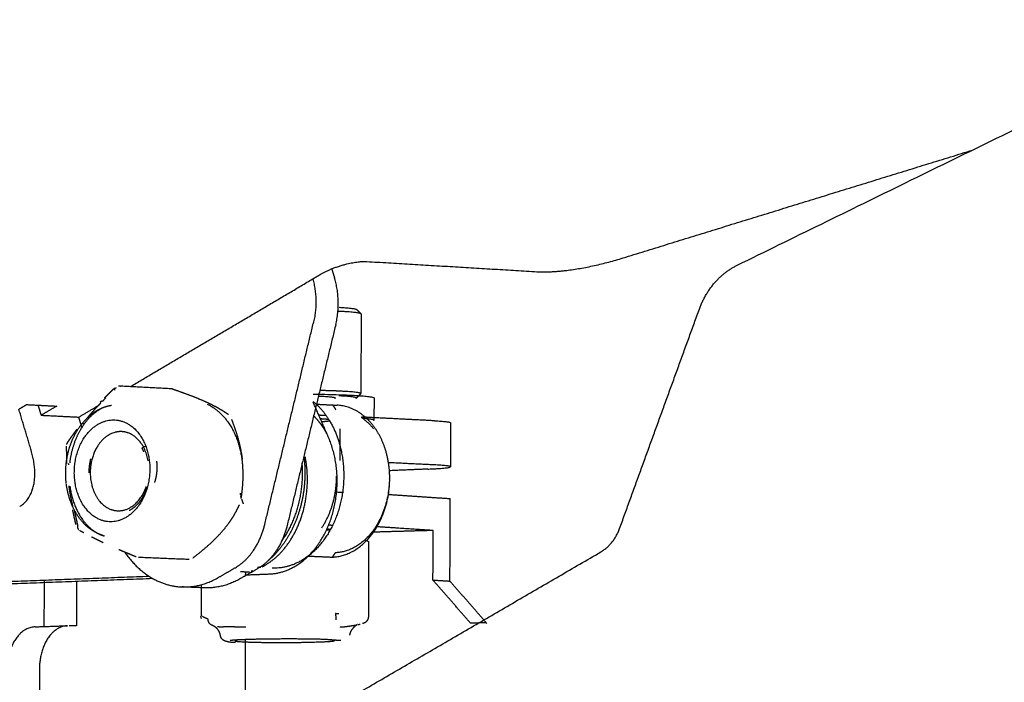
# Model space of a CAD drawing. Header units: millimetres. Extents: x 6394 to 7394, y -4769 to -3769.
# Tile 25 of 43: x 6721 to 6762, y -4313 to -4286. Entities that reach past the tile are written whole.
import ezdxf

# ---------------------------------------------------------------- set-up
doc = ezdxf.new("R2010")
doc.units = ezdxf.units.MM
doc.layers.add('ROXX_NEOmini_Barndoor', color=7, linetype='Continuous', true_color=0x000000)

msp = doc.modelspace()

# ---------------------------------------------------------------- linework, layer by layer
at = {"layer": 'ROXX_NEOmini_Barndoor', "color": 18, "true_color": 0x000000}
for points, weights, degree in [([(6750.616, -4295.87), (6779.85, -4281.574), (6810.681, -4266.498)], [826.363363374, 804.981737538, 783.600111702], 2), ([(6750.616, -4295.87), (6779.85, -4281.574), (6810.681, -4266.498)], [826.363363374, 804.981737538, 783.600111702], 2), ([(6745.895, -4295.571), (6753.11, -4293.346), (6760.338, -4291.118)], [823.409902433, 822.682041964, 821.954181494], 2), ([(6745.895, -4295.571), (6753.11, -4293.346), (6760.338, -4291.118)], [823.409902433, 822.682041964, 821.954181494], 2), ([(6735.309, -4295.719), (6738.841, -4295.929), (6742.339, -4296.138)], [813.911668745, 817.934511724, 821.957354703], 2), ([(6735.309, -4295.719), (6738.841, -4295.929), (6742.339, -4296.138)], [813.911668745, 817.934511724, 821.957354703], 2), ([(6742.339, -4296.138), (6743.778, -4296.223), (6745.895, -4295.571)], [821.957354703, 743.392120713, 823.409902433], 2), ([(6742.339, -4296.138), (6743.778, -4296.223), (6745.895, -4295.571)], [821.957354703, 743.392120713, 823.409902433], 2), ([(6733.859, -4296.021), (6733.919, -4296.218), (6733.979, -4296.416)], [815.394031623, 815.343418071, 815.29280452], 2), ([(6733.859, -4296.021), (6733.919, -4296.218), (6733.979, -4296.416)], [815.394031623, 815.343418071, 815.29280452], 2), ([(6749.05, -4297.682), (6749.513, -4296.409), (6750.616, -4295.87)], [827.596118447, 761.997002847, 826.363363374], 2), ([(6749.05, -4297.682), (6749.513, -4296.409), (6750.616, -4295.87)], [827.596118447, 761.997002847, 826.363363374], 2), ([(6734.889, -4297.7), (6734.949, -4297.76), (6735.009, -4297.821), (6735.07, -4297.881)], [716.159777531, 716.155397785, 716.151018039, 716.146638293], 3), ([(6734.889, -4297.7), (6734.949, -4297.76), (6735.009, -4297.821), (6735.07, -4297.881)], [716.159777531, 716.155397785, 716.151018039, 716.146638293], 3), ([(6745.753, -4306.746), (6747.399, -4302.222), (6749.05, -4297.682)], [830.484766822, 829.040442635, 827.596118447], 2), ([(6745.753, -4306.746), (6747.399, -4302.222), (6749.05, -4297.682)], [830.484766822, 829.040442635, 827.596118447], 2), ([(6735.074, -4297.89), (6735.068, -4299.532), (6735.061, -4301.174)], [799.420628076, 799.510686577, 799.600745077], 2), ([(6735.074, -4297.89), (6735.068, -4299.532), (6735.061, -4301.174)], [799.420628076, 799.510686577, 799.600745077], 2), ([(6735.057, -4301.181), (6734.996, -4301.242), (6734.936, -4301.303), (6734.875, -4301.364)], [714.118434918, 714.122993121, 714.127551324, 714.132109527], 3), ([(6735.057, -4301.181), (6734.996, -4301.242), (6734.936, -4301.303), (6734.875, -4301.364)], [714.118434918, 714.122993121, 714.127551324, 714.132109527], 3), ([(6735.607, -4301.354), (6735.605, -4301.81), (6735.603, -4302.266)], [723.95715909, 723.979809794, 724.002460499], 2), ([(6735.607, -4301.354), (6735.605, -4301.81), (6735.603, -4302.266)], [723.95715909, 723.979809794, 724.002460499], 2), ([(6738.102, -4302.295), (6736.605, -4302.219), (6735.102, -4302.143)], [837.088826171, 835.340770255, 833.592714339], 2), ([(6738.102, -4302.295), (6736.605, -4302.219), (6735.102, -4302.143)], [837.088826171, 835.340770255, 833.592714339], 2), ([(6735.603, -4302.266), (6735.603, -4302.274), (6735.588, -4302.282)], [836.4278676, 831.264926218, 827.927006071], 2), ([(6735.603, -4302.266), (6735.603, -4302.274), (6735.588, -4302.282)], [836.4278676, 831.264926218, 827.927006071], 2), ([(6738.102, -4302.295), (6738.77, -4302.328), (6738.77, -4302.377)], [837.088826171, 784.971229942, 838.985769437], 2), ([(6738.102, -4302.295), (6738.77, -4302.328), (6738.77, -4302.377)], [837.088826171, 784.971229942, 838.985769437], 2), ([(6736.255, -4304.689), (6736.26, -4303.482), (6735.656, -4302.612)], [824.365007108, 769.547266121, 824.86903981], 2), ([(6736.255, -4304.689), (6736.26, -4303.482), (6735.656, -4302.612)], [824.365007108, 769.547266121, 824.86903981], 2), ([(6738.77, -4302.377), (6738.766, -4303.286), (6738.762, -4304.195)], [717.020063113, 717.064790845, 717.109518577], 2), ([(6738.77, -4302.377), (6738.766, -4303.286), (6738.762, -4304.195)], [717.020063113, 717.064790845, 717.109518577], 2), ([(6737.825, -4304.29), (6737.038, -4304.323), (6736.253, -4304.357)], [841.430092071, 842.251860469, 843.073628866], 2), ([(6737.825, -4304.29), (6737.038, -4304.323), (6736.253, -4304.357)], [841.430092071, 842.251860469, 843.073628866], 2), ([(6737.825, -4304.29), (6738.762, -4304.25), (6738.762, -4304.195)], [841.430092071, 764.588902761, 839.09044135], 2), ([(6737.825, -4304.29), (6738.762, -4304.25), (6738.762, -4304.195)], [841.430092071, 764.588902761, 839.09044135], 2), ([(6736.237, -4304.687), (6736.237, -4304.694), (6736.237, -4304.701)], [823.035385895, 823.838697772, 824.647446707], 2), ([(6736.237, -4304.687), (6736.237, -4304.694), (6736.237, -4304.701)], [823.035385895, 823.838697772, 824.647446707], 2), ([(6736.232, -4304.885), (6736.091, -4307.665), (6734.004, -4307.745)], [804.565862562, 593.83858183, 827.09810103], 2), ([(6736.232, -4304.885), (6736.091, -4307.665), (6734.004, -4307.745)], [804.565862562, 593.83858183, 827.09810103], 2), ([(6736.184, -4305.332), (6737.474, -4305.42), (6738.758, -4305.508)], [834.592753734, 836.818578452, 839.044403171], 2), ([(6736.184, -4305.332), (6737.474, -4305.42), (6738.758, -4305.508)], [834.592753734, 836.818578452, 839.044403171], 2), ([(6738.743, -4308.915), (6738.751, -4307.212), (6738.758, -4305.508)], [839.240663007, 839.142533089, 839.044403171], 2), ([(6738.743, -4308.915), (6738.751, -4307.212), (6738.758, -4305.508)], [839.240663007, 839.142533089, 839.044403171], 2), ([(6744.973, -4307.712), (6745.517, -4307.395), (6745.753, -4306.746)], [831.108000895, 776.552713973, 830.484766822], 2), ([(6744.973, -4307.712), (6745.517, -4307.395), (6745.753, -4306.746)], [831.108000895, 776.552713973, 830.484766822], 2), ([(6740.271, -4310.665), (6739.507, -4309.79), (6738.743, -4308.915)], [838.199490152, 838.72007658, 839.240663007], 2), ([(6740.271, -4310.665), (6739.507, -4309.79), (6738.743, -4308.915)], [838.199490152, 838.72007658, 839.240663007], 2)]:
    msp.add_rational_spline(points, weights, degree=degree, dxfattribs=at)
at = {"layer": 'ROXX_NEOmini_Barndoor', "color": 18, "lineweight": -3, "true_color": 0x000000}
for points, weights, degree in [([(6733.402, -4296.243), (6734.383, -4295.664), (6735.309, -4295.719)], [813.88532963, 574.781372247, 813.911668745], 2), ([(6725.54, -4300.883), (6729.289, -4298.671), (6733.075, -4296.437)], [822.166067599, 818.196099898, 814.226132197], 2), ([(6733.075, -4296.437), (6733.238, -4296.34), (6733.402, -4296.243)], [814.226132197, 814.055730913, 813.88532963], 2), ([(6733.075, -4296.437), (6733.324, -4297.335), (6733.098, -4298.272)], [814.226132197, 769.427359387, 814.298243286], 2), ([(6734.024, -4298.324), (6734.261, -4297.344), (6733.979, -4296.416)], [815.3463, 766.373243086, 815.29280452], 2), ([(6734.305, -4297.784), (6734.228, -4297.78), (6734.144, -4297.776)], [834.059063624, 821.142585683, 809.582796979], 2), ([(6734.168, -4297.608), (6734.863, -4297.648), (6734.892, -4297.704)], [834.191295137, 726.473565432, 715.243655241], 2), ([(6735.07, -4297.881), (6735.013, -4297.824), (6734.305, -4297.784)], [836.046235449, 788.976848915, 834.059063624], 2), ([(6731.091, -4306.575), (6732.093, -4302.43), (6733.098, -4298.272)], [816.770364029, 815.534303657, 814.298243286], 2), ([(6734.024, -4298.324), (6733.019, -4302.476), (6732.017, -4306.616)], [815.3463, 816.582360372, 817.818420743], 2), ([(6724.901, -4301.033), (6724.885, -4300.996), (6724.879, -4300.961), (6724.889, -4300.941)], [817.289937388, 817.327236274, 817.381592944, 817.439186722], 3), ([(6724.922, -4300.958), (6724.933, -4300.947), (6724.945, -4300.936), (6724.956, -4300.925)], [817.629165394, 817.620964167, 817.612790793, 817.604644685], 3), ([(6725.054, -4300.86), (6725.1, -4300.848), (6725.144, -4300.862)], [817.500453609, 798.076177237, 817.408271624], 2), ([(6727.271, -4300.978), (6726.218, -4300.924), (6725.161, -4300.869)], [819.764954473, 818.577926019, 817.390897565], 2), ([(6727.271, -4300.978), (6727.403, -4301.023), (6727.649, -4301.109), (6727.963, -4301.225), (6728.224, -4301.326), (6728.519, -4301.449), (6728.779, -4301.566), (6729.02, -4301.686), (6729.213, -4301.792), (6729.399, -4301.904), (6729.524, -4301.987), (6729.585, -4302.031)], [819.764954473, 819.711590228, 819.601665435, 819.428871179, 819.259840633, 819.025987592, 818.769717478, 818.474897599, 818.188032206, 817.858834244, 817.592673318, 817.448920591], 3), ([(6734.292, -4301.077), (6733.898, -4301.056), (6733.365, -4301.045)], [834.247473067, 772.288530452, 741.540231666], 2), ([(6735.06, -4301.17), (6735.032, -4301.115), (6734.292, -4301.077)], [832.671732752, 783.565883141, 834.247473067], 2), ([(6724.291, -4301.53), (6724.312, -4301.508), (6724.333, -4301.486), (6724.355, -4301.465)], [817.939783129, 817.921826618, 817.903867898, 817.885861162], 3), ([(6724.382, -4301.491), (6724.395, -4301.478), (6724.409, -4301.464), (6724.422, -4301.45)], [818.051647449, 818.040284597, 818.028961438, 818.017681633], 3), ([(6724.422, -4301.45), (6724.454, -4301.417), (6724.486, -4301.385), (6724.519, -4301.352)], [818.017681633, 817.990497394, 817.963635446, 817.93708046], 3), ([(6733.086, -4301.195), (6735.608, -4301.225), (6735.607, -4301.354)], [821.547716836, 670.295802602, 836.375531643], 2), ([(6733.086, -4301.494), (6733.935, -4302.184), (6734.233, -4303.459)], [753.210765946, 738.932213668, 821.34948667], 2), ([(6733.717, -4302.961), (6733.404, -4302.243), (6733.092, -4301.527)], [820.527644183, 820.809246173, 821.090848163], 2), ([(6734.003, -4301.37), (6734.103, -4301.319), (6733.323, -4301.288)], [734.476897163, 675.619434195, 782.363135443], 2), ([(6734.875, -4301.364), (6734.932, -4301.306), (6734.154, -4301.266)], [836.594979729, 774.461493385, 834.400638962], 2), ([(6734.865, -4301.37), (6734.871, -4301.367), (6734.875, -4301.364)], [829.266210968, 832.693059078, 836.594979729], 2), ([(6720.93, -4301.815), (6721.089, -4301.72), (6721.248, -4301.626)], [820.958335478, 820.788049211, 820.617762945], 2), ([(6721.439, -4303.515), (6721.184, -4302.665), (6720.93, -4301.815)], [820.520826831, 820.739581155, 820.958335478], 2), ([(6721.248, -4301.626), (6721.871, -4301.657), (6722.493, -4301.689)], [820.617762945, 821.316467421, 822.015171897], 2), ([(6721.856, -4302.066), (6721.794, -4301.858), (6721.732, -4301.65)], [822.696316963, 822.749927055, 822.803537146], 2), ([(6722.493, -4301.689), (6722.175, -4301.877), (6721.856, -4302.066)], [822.015171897, 822.35574443, 822.696316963], 2), ([(6723.406, -4302.143), (6723.826, -4301.895), (6724.245, -4301.648)], [824.443078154, 823.99486397, 823.546649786], 2), ([(6728.709, -4301.605), (6729.933, -4302.176), (6730.144, -4303.901)], [710.429265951, 661.021442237, 817.59645278], 2), ([(6733.275, -4301.611), (6733.676, -4301.632), (6734.077, -4301.652)], [704.695763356, 705.088699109, 705.481634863], 2), ([(6733.906, -4301.652), (6733.967, -4301.747), (6734.027, -4301.842)], [826.612942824, 826.688046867, 826.76315091], 2), ([(6735.656, -4302.612), (6735.023, -4301.701), (6734.077, -4301.652)], [824.86903981, 765.818637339, 826.437024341], 2), ([(6721.856, -4302.066), (6722.632, -4302.104), (6723.406, -4302.143)], [822.696316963, 823.569697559, 824.443078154], 2), ([(6723.242, -4304.775), (6722.991, -4302.718), (6724.527, -4302.3)], [818.052733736, 578.556658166, 816.599997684], 2), ([(6723.533, -4302.566), (6723.47, -4302.354), (6723.406, -4302.143)], [824.333773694, 824.388425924, 824.443078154], 2), ([(6724.527, -4302.3), (6726.069, -4301.881), (6726.321, -4303.946)], [816.599997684, 576.290133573, 814.847383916], 2), ([(6729.717, -4302.241), (6729.766, -4302.365), (6729.855, -4302.604), (6729.956, -4302.918), (6730.043, -4303.241), (6730.114, -4303.577), (6730.145, -4303.782), (6730.157, -4303.882)], [817.324771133, 817.35416597, 817.404012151, 817.452203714, 817.483464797, 817.492995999, 817.484416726, 817.477105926], 3), ([(6733.46, -4302.502), (6733.302, -4302.273), (6733.111, -4302.093)], [822.353703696, 806.802126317, 799.576627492], 2), ([(6733.626, -4302.076), (6733.488, -4302.072), (6733.34, -4302.069)], [758.225824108, 746.512401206, 737.637748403], 2), ([(6733.74, -4302.246), (6733.633, -4302.231), (6733.41, -4302.219)], [738.715774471, 765.592881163, 821.907539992], 2), ([(6733.461, -4302.327), (6733.699, -4302.31), (6733.784, -4302.292)], [777.010259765, 730.506570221, 718.420524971], 2), ([(6735.068, -4302.141), (6735.354, -4302.332), (6735.585, -4302.626)], [720.513337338, 704.842486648, 704.363157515], 2), ([(6735.099, -4302.18), (6735.604, -4302.219), (6735.603, -4302.266)], [752.373551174, 765.300139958, 836.4278676], 2), ([(6723.545, -4302.408), (6723.595, -4302.406), (6723.645, -4302.403)], [839.717819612, 839.664560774, 839.611301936], 2), ([(6725.419, -4302.787), (6725.16, -4302.702), (6724.895, -4302.774)], [816.378299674, 797.282061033, 816.916030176], 2), ([(6725.783, -4302.679), (6725.772, -4302.675), (6725.761, -4302.671), (6725.75, -4302.666)], [816.76993482, 816.780631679, 816.791390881, 816.8022055], 3), ([(6733.667, -4302.849), (6733.573, -4302.665), (6733.46, -4302.502)], [804.833521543, 811.446495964, 822.353703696], 2), ([(6734.197, -4302.629), (6734.195, -4303.279), (6734.192, -4303.929)], [832.57760565, 832.614762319, 832.651918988], 2), ([(6724.895, -4302.774), (6723.7, -4303.098), (6723.895, -4304.698)], [816.916030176, 578.528290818, 818.045935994], 2), ([(6726.275, -4303.954), (6726.114, -4303.014), (6725.419, -4302.787)], [801.725654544, 695.277037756, 816.378299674], 2), ([(6720.964, -4305.838), (6721.959, -4305.253), (6721.439, -4303.515)], [818.582474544, 677.878641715, 820.520826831], 2), ([(6722.91, -4303.28), (6722.917, -4303.245), (6722.931, -4303.212), (6722.95, -4303.182)], [819.571148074, 819.567017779, 819.562631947, 819.558225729], 3), ([(6726.022, -4303.428), (6726.063, -4303.386), (6726.105, -4303.344)], [815.794057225, 815.749542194, 815.705027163], 2), ([(6726.097, -4303.572), (6726.074, -4303.522), (6726.049, -4303.474), (6726.022, -4303.428)], [815.736566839, 815.753518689, 815.772718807, 815.794057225], 3), ([(6726.12, -4303.369), (6726.155, -4303.348), (6726.189, -4303.327)], [815.77241029, 815.76472106, 815.75703183], 2), ([(6726.321, -4303.946), (6726.574, -4306.012), (6725.03, -4306.424)], [814.847383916, 576.078088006, 816.300119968], 2), ([(6730.117, -4305.502), (6730.136, -4305.381), (6730.166, -4305.147), (6730.191, -4304.838), (6730.2, -4304.519), (6730.189, -4304.187), (6730.169, -4303.983), (6730.157, -4303.882)], [817.087385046, 817.134523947, 817.218775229, 817.312565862, 817.390561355, 817.448520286, 817.46980238, 817.477105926], 3), ([(6722.994, -4304.108), (6722.994, -4304.092), (6722.993, -4304.077), (6722.992, -4304.062)], [819.639518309, 819.641946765, 819.644404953, 819.646892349], 3), ([(6731.801, -4307.249), (6732.784, -4305.887), (6732.639, -4304.044)], [715.771268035, 667.619240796, 764.56470599], 2), ([(6738.095, -4304.117), (6737.151, -4304.072), (6736.204, -4304.026)], [837.193498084, 836.090456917, 834.98741575], 2), ([(6738.762, -4304.195), (6738.763, -4304.149), (6738.095, -4304.117)], [839.09044135, 785.069293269, 837.193498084], 2), ([(6725.03, -4306.424), (6723.493, -4306.833), (6723.242, -4304.775)], [816.300119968, 578.3446126, 818.052733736], 2), ([(6723.895, -4304.698), (6724.019, -4305.718), (6724.762, -4305.964)], [818.045935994, 689.870285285, 817.220522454], 2), ([(6733.444, -4306.72), (6734.055, -4305.797), (6734.06, -4304.586)], [702.612202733, 709.200603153, 821.849670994], 2), ([(6733.881, -4307.924), (6736.242, -4307.834), (6736.255, -4304.689)], [826.968827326, 583.039910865, 824.365007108], 2), ([(6723.169, -4305.84), (6723.147, -4305.752), (6723.104, -4305.57), (6723.047, -4305.285), (6723.016, -4305.081), (6723.003, -4304.975)], [819.16312999, 819.171727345, 819.188690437, 819.210365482, 819.226177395, 819.233281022], 3), ([(6725.286, -4305.979), (6725.923, -4305.809), (6726.194, -4305.007)], [816.682791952, 668.794289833, 702.672998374], 2), ([(6730.07, -4305.279), (6730.078, -4305.321), (6730.088, -4305.363)], [811.63254941, 818.450649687, 825.70311385], 2), ([(6730.148, -4305.408), (6730.048, -4305.424), (6730.099, -4305.44)], [714.191845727, 712.25563277, 739.539447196], 2), ([(6730.105, -4305.433), (6730.109, -4305.446), (6730.112, -4305.459)], [813.848817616, 811.706701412, 809.606421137], 2), ([(6730.135, -4305.537), (6730.164, -4305.631), (6730.201, -4305.721)], [797.378967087, 783.173177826, 771.132382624], 2), ([(6734.092, -4305.241), (6734.221, -4305.243), (6734.345, -4305.245)], [714.49162097, 716.889273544, 720.66454176], 2), ([(6723.375, -4306.642), (6723.321, -4306.419), (6723.271, -4306.195), (6723.226, -4305.971)], [819.535517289, 819.521227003, 819.511569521, 819.508104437], 3), ([(6724.762, -4305.964), (6725.021, -4306.05), (6725.286, -4305.979)], [817.220522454, 797.593946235, 816.682791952], 2), ([(6728.124, -4307.956), (6728.245, -4307.864), (6728.467, -4307.689), (6728.744, -4307.453), (6728.979, -4307.236), (6729.229, -4306.983), (6729.439, -4306.741), (6729.634, -4306.485), (6729.773, -4306.275), (6729.913, -4306.036), (6730.001, -4305.859), (6730.043, -4305.767)], [819.255559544, 819.210387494, 819.115304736, 818.963848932, 818.805891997, 818.593126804, 818.362311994, 818.087751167, 817.841905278, 817.542086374, 817.305067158, 817.176907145], 3), ([(6723.349, -4306.642), (6723.348, -4306.693), (6723.362, -4306.747), (6723.391, -4306.786)], [819.183697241, 819.210637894, 819.249940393, 819.291604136], 3), ([(6729.876, -4308.361), (6730.786, -4307.836), (6731.091, -4306.575)], [818.104040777, 739.999630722, 816.770364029], 2), ([(6732.017, -4306.616), (6731.712, -4307.875), (6730.802, -4308.4)], [817.818420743, 740.948739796, 819.152097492], 2), ([(6733.803, -4306.791), (6733.777, -4306.804), (6733.649, -4306.817)], [718.880574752, 709.677130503, 720.741352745], 2), ([(6733.663, -4306.755), (6733.801, -4306.768), (6733.809, -4306.783)], [791.137183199, 744.711510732, 726.483904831], 2), ([(6733.903, -4306.613), (6733.822, -4306.612), (6733.74, -4306.611)], [711.876609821, 711.001055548, 710.639669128], 2), ([(6738.051, -4306.825), (6736.909, -4306.75), (6735.761, -4306.675)], [837.904927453, 835.929379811, 833.953832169], 2), ([(6735.354, -4307.279), (6735.311, -4307.254), (6735.269, -4307.23), (6735.229, -4307.209)], [837.494903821, 837.553905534, 837.611921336, 837.668469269], 3), ([(6738.051, -4306.825), (6736.806, -4306.86), (6735.565, -4306.895)], [837.904927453, 838.833314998, 839.761702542], 2), ([(6738.042, -4308.872), (6738.046, -4307.849), (6738.051, -4306.825)], [838.022683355, 837.963805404, 837.904927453], 2), ([(6725.143, -4307.654), (6725.114, -4307.642), (6725.085, -4307.629), (6725.056, -4307.617)], [817.508693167, 817.532291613, 817.555846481, 817.579429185], 3), ([(6735.385, -4310.362), (6735.391, -4308.815), (6735.398, -4307.268)], [837.374225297, 837.285308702, 837.196392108], 2), ([(6725.311, -4307.725), (6726.254, -4309.099), (6727.668, -4309.156)], [767.61667641, 734.519849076, 820.409901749], 2), ([(6727.963, -4308.024), (6726.918, -4307.981), (6725.871, -4307.937)], [760.615060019, 759.521759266, 758.428458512], 2), ([(6731.445, -4315.576), (6738.167, -4311.668), (6744.973, -4307.712)], [841.579006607, 836.343503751, 831.108000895], 2), ([(6732.897, -4307.882), (6733.39, -4307.903), (6733.881, -4307.924)], [825.839656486, 826.404241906, 826.968827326], 2), ([(6734.004, -4307.745), (6733.943, -4307.835), (6733.881, -4307.924)], [827.09810103, 827.033464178, 826.968827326], 2), ([(6729.168, -4308.77), (6729.522, -4308.565), (6729.876, -4308.361)], [818.849809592, 818.476925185, 818.104040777], 2), ([(6730.802, -4308.4), (6730.448, -4308.604), (6730.094, -4308.808)], [819.152097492, 819.524981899, 819.897866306], 2), ([(6730.922, -4308.356), (6730.853, -4308.358), (6730.785, -4308.355)], [814.173685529, 818.727488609, 823.815313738], 2), ([(6718.002, -4309.117), (6722.21, -4308.959), (6726.463, -4308.8)], [837.218525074, 832.763440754, 828.308356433], 2), ([(6718.115, -4309.017), (6722.195, -4308.864), (6726.317, -4308.71)], [834.394129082, 830.089559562, 825.784990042], 2), ([(6727.668, -4309.156), (6728.445, -4309.187), (6729.168, -4308.77)], [820.409901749, 799.725930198, 818.849809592], 2), ([(6730.094, -4308.808), (6729.371, -4309.225), (6728.595, -4309.194)], [819.897866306, 800.74855557, 821.457958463], 2), ([(6730.091, -4308.519), (6730.279, -4308.527), (6730.467, -4308.535)], [820.669381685, 820.882852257, 821.096322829], 2), ([(6730.272, -4308.658), (6730.778, -4308.639), (6731.284, -4308.62)], [824.359329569, 823.837398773, 823.315467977], 2), ([(6730.299, -4308.546), (6730.298, -4308.614), (6730.298, -4308.682)], [843.805224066, 843.809154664, 843.813085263], 2), ([(6730.572, -4308.476), (6730.553, -4308.508), (6730.524, -4308.523)], [751.358883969, 768.108961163, 813.969870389], 2), ([(6721.972, -4308.873), (6721.969, -4309.844), (6721.966, -4310.815)], [841.736843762, 841.792959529, 841.849075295], 2), ([(6723.314, -4308.902), (6723.311, -4309.835), (6723.308, -4310.768)], [840.314440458, 840.368264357, 840.422088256], 2), ([(6728.595, -4309.194), (6728.132, -4309.175), (6727.668, -4309.156)], [722.30603521, 721.845258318, 721.384481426], 2), ([(6728.472, -4310.351), (6728.474, -4309.706), (6728.477, -4309.062)], [837.026001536, 836.988970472, 836.951939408], 2), ([(6738.042, -4308.872), (6738.393, -4308.894), (6738.743, -4308.915)], [838.022683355, 838.631673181, 839.240663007], 2), ([(6739.596, -4310.653), (6738.819, -4309.762), (6738.042, -4308.872)], [836.964704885, 837.49369412, 838.022683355], 2), ([(6728.475, -4310.455), (6728.463, -4310.426), (6728.456, -4310.395), (6728.454, -4310.364)], [836.927929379, 836.926044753, 836.923599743, 836.920702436], 3), ([(6728.753, -4310.488), (6728.675, -4310.459), (6728.598, -4310.422), (6728.521, -4310.379)], [837.804879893, 837.589889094, 837.375063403, 837.160649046], 3), ([(6734.021, -4310.248), (6734.094, -4310.248), (6734.151, -4310.25)], [833.982594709, 805.555314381, 834.035282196], 2), ([(6735.22, -4310.624), (6735.267, -4310.608), (6735.361, -4310.536), (6735.388, -4310.416), (6735.385, -4310.362)], [837.524851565, 837.497048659, 837.431815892, 837.386788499, 837.374225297], 3), ([(6721.602, -4310.803), (6720.444, -4310.844), (6720.439, -4312.572)], [841.431582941, 608.382484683, 840.206986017], 2), ([(6721.602, -4310.803), (6722.273, -4310.78), (6722.945, -4310.756)], [825.143027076, 824.443345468, 823.743663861], 2), ([(6722.945, -4310.756), (6721.787, -4310.797), (6721.781, -4312.528)], [840.004595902, 607.349100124, 838.779998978], 2), ([(6723.308, -4310.768), (6723.156, -4310.762), (6723.004, -4310.756)], [840.422088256, 840.247412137, 840.072736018], 2), ([(6728.914, -4310.741), (6728.868, -4310.725), (6728.778, -4310.656), (6728.751, -4310.54), (6728.753, -4310.488)], [837.707257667, 837.731496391, 837.781322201, 837.802518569, 837.804879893], 3), ([(6729.542, -4310.798), (6729.503, -4310.802), (6729.429, -4310.808), (6729.326, -4310.813), (6729.23, -4310.813), (6729.171, -4310.807), (6729.143, -4310.803)], [839.435376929, 839.355075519, 839.1954539, 838.956682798, 838.716526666, 838.554382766, 838.472530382], 3), ([(6730.307, -4310.822), (6729.864, -4310.813), (6729.542, -4310.798)], [831.555162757, 823.178546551, 839.435376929], 2), ([(6734.722, -4310.759), (6734.672, -4310.769), (6734.569, -4310.787), (6734.399, -4310.811), (6734.274, -4310.82), (6734.207, -4310.824)], [838.254398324, 838.341102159, 838.517415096, 838.786577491, 838.973552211, 839.06812399], 3), ([(6734.899, -4310.737), (6734.841, -4310.749), (6734.722, -4310.759)], [834.241732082, 831.855687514, 838.254398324], 2), ([(6734.945, -4310.709), (6734.976, -4310.703), (6735.008, -4310.696), (6735.038, -4310.687)], [836.735342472, 836.825930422, 836.915244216, 837.003696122], 3), ([(6735.13, -4310.658), (6735.16, -4310.648), (6735.19, -4310.636), (6735.22, -4310.624)], [837.266546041, 837.353354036, 837.43938001, 837.524851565], 3), ([(6740.247, -4310.637), (6739.921, -4310.645), (6739.596, -4310.653)], [836.48132901, 836.723016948, 836.964704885], 2), ([(6730.062, -4311.342), (6729.88, -4311.35), (6729.738, -4311.36), (6729.664, -4311.369)], [835.778633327, 836.045725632, 836.356828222, 836.674578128], 3), ([(6730.639, -4311.45), (6729.843, -4311.429), (6729.88, -4311.393)], [839.103223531, 749.814380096, 837.33679103], 2), ([(6729.88, -4311.393), (6729.902, -4311.37), (6729.924, -4311.348), (6729.946, -4311.326)], [718.356199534, 718.35439625, 718.352592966, 718.350789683], 3), ([(6730.288, -4311.329), (6730.281, -4313.418), (6730.273, -4315.506)], [843.966410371, 844.08745524, 844.208500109], 2), ([(6733.514, -4311.432), (6732.226, -4311.491), (6730.639, -4311.45)], [838.543790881, 594.243700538, 839.103223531], 2), ([(6733.95, -4311.396), (6733.866, -4311.415), (6733.514, -4311.432)], [816.792776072, 798.42812509, 838.543790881], 2), ([(6733.972, -4311.382), (6733.976, -4311.386), (6733.968, -4311.39)], [837.011488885, 829.203866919, 823.742102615], 2), ([(6721.781, -4312.528), (6721.763, -4318.354), (6721.745, -4324.175)], [838.779998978, 839.115648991, 839.451299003], 2)]:
    msp.add_rational_spline(points, weights, degree=degree, dxfattribs=at)
for points, weights, degree, knots in [([(6724.464, -4301.353), (6724.487, -4301.33), (6724.509, -4301.308), (6724.532, -4301.285), (6724.558, -4301.26), (6724.583, -4301.234), (6724.609, -4301.209), (6724.638, -4301.181), (6724.667, -4301.153), (6724.695, -4301.125), (6724.727, -4301.094), (6724.759, -4301.063), (6724.791, -4301.032), (6724.814, -4301.01), (6724.837, -4300.988), (6724.86, -4300.967)], [817.795554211, 817.777370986, 817.759328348, 817.741423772, 817.721338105, 817.701423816, 817.68167671, 817.659779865, 817.638085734, 817.616587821, 817.592967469, 817.569580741, 817.546418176, 817.529956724, 817.513606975, 817.49736532], 3, [0.1906667, 0.1906667, 0.1906667, 0.1906667, 0.3019697, 0.3019697, 0.3019697, 0.4268356, 0.4268356, 0.4268356, 0.5652998, 0.5652998, 0.5652998, 0.7174398, 0.7174398, 0.7174398, 0.8255685, 0.8255685, 0.8255685, 0.8255685]), ([(6722.89, -4304.89), (6722.85, -4304.566), (6722.856, -4304.234), (6722.907, -4303.908), (6722.962, -4303.548), (6723.072, -4303.204), (6723.23, -4302.895), (6723.389, -4302.584), (6723.595, -4302.314), (6723.837, -4302.104), (6724.063, -4301.907), (6724.317, -4301.766), (6724.586, -4301.69), (6724.64, -4301.675), (6724.696, -4301.662), (6724.751, -4301.652)], [818.558479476, 818.57773457, 818.553474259, 818.486586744, 818.412710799, 818.28824144, 818.121687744, 817.95386214, 817.746314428, 817.514173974, 817.297341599, 817.062660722, 816.823306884, 816.774615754, 816.725906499, 816.677254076], 3, [0.018232, 0.018232, 0.018232, 0.018232, 1.083486, 1.083486, 1.083486, 2.261181, 2.261181, 2.261181, 3.448942, 3.448942, 3.448942, 4.55785, 4.55785, 4.55785, 4.782865, 4.782865, 4.782865, 4.782865]), ([(6724.27, -4301.831), (6723.944, -4302.02), (6723.64, -4302.34), (6723.405, -4302.788), (6723.21, -4303.158), (6723.082, -4303.586), (6723.03, -4304.029)], [817.352241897, 817.797149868, 818.189273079, 818.492153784, 818.74304197, 818.912940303, 818.993972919], 3, [5.48335, 5.48335, 5.48335, 5.48335, 7.253228, 7.253228, 7.253228, 8.74373, 8.74373, 8.74373, 8.74373]), ([(6723.758, -4302.176), (6723.8, -4302.124), (6723.897, -4302.009), (6724.056, -4301.831), (6724.203, -4301.676), (6724.291, -4301.585), (6724.319, -4301.556)], [818.665690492, 818.614307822, 818.502586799, 818.33997647, 818.206888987, 818.129427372, 818.105729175], 3, [-1.181599, -1.181599, -1.181599, -1.181599, -0.929331, -0.619554, -0.309777, -0.172028, -0.172028, -0.172028, -0.172028]), ([(6722.952, -4303.179), (6722.997, -4303.114), (6723.041, -4303.049), (6723.087, -4302.984), (6723.128, -4302.925), (6723.17, -4302.867), (6723.213, -4302.808), (6723.255, -4302.751), (6723.297, -4302.694), (6723.341, -4302.636)], [819.557724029, 819.484850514, 819.412717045, 819.341426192, 819.277627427, 819.214514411, 819.152167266, 819.091254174, 819.031072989, 818.971710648], 3, [0.0087438, 0.0087438, 0.0087438, 0.0087438, 0.325163, 0.325163, 0.325163, 0.608333, 0.608333, 0.608333, 0.8850009, 0.8850009, 0.8850009, 0.8850009]), ([(6731.284, -4308.62), (6732.887, -4308.56), (6733.699, -4306.675), (6734.513, -4304.786), (6733.717, -4302.961)], [823.315467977, 711.76773669, 820.740601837, 710.158595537, 820.527644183], 2, [-8.370522, -8.370522, -8.370522, -4.185261, -4.185261, 0, 0, 0]), ([(6722.919, -4304.053), (6722.918, -4304.024), (6722.917, -4303.995), (6722.916, -4303.966), (6722.914, -4303.932), (6722.913, -4303.899), (6722.912, -4303.865), (6722.911, -4303.827), (6722.91, -4303.79), (6722.909, -4303.752), (6722.908, -4303.71), (6722.907, -4303.668), (6722.906, -4303.626), (6722.905, -4303.58), (6722.905, -4303.534), (6722.904, -4303.488), (6722.904, -4303.437), (6722.904, -4303.387), (6722.904, -4303.337)], [819.44766481, 819.452143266, 819.456725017, 819.461406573, 819.466783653, 819.47229306, 819.477929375, 819.484294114, 819.490821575, 819.497503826, 819.504951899, 819.512593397, 819.520417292, 819.529049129, 819.537904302, 819.546968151, 819.556887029, 819.567057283, 819.577460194], 3, [0.0911201, 0.0911201, 0.0911201, 0.0911201, 0.1878375, 0.1878375, 0.1878375, 0.2989291, 0.2989291, 0.2989291, 0.4243845, 0.4243845, 0.4243845, 0.5642261, 0.5642261, 0.5642261, 0.7185188, 0.7185188, 0.7185188, 0.8873789, 0.8873789, 0.8873789, 0.8873789]), ([(6734.233, -4303.459), (6734.663, -4305.301), (6733.755, -4306.873), (6732.85, -4308.441), (6731.397, -4308.38)], [821.34948667, 726.96527216, 822.016225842, 728.752223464, 824.514018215], 2, [0, 0, 0, 3.866585, 3.866585, 7.733171, 7.733171, 7.733171]), ([(6723.835, -4304.438), (6723.835, -4304.329), (6723.848, -4304.138), (6723.884, -4303.95), (6723.903, -4303.871)], [818.276461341, 818.274664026, 818.258442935, 818.219170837, 818.198447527], 3, [-2.4842837, -2.4842837, -2.4842837, -2.4842837, -2.129386, -1.8645756, -1.8645756, -1.8645756, -1.8645756]), ([(6726.619, -4303.961), (6726.622, -4303.984), (6726.633, -4304.1), (6726.637, -4304.312), (6726.605, -4304.589), (6726.561, -4304.764), (6726.533, -4304.849)], [815.979839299, 815.978268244, 815.972723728, 815.980049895, 816.027347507, 816.082003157, 816.114490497], 3, [-0.9889703, -0.9889703, -0.9889703, -0.9889703, -0.9095727, -0.6063818, -0.3031909, 0, 0, 0, 0]), ([(6730.983, -4308.322), (6731.952, -4307.829), (6732.471, -4306.621), (6733.056, -4305.262), (6732.763, -4303.783)], [772.517602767, 746.283576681, 819.343192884, 736.938951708, 777.437078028], 2, [1.374479, 1.374479, 1.374479, 4.185261, 4.185261, 7.309343, 7.309343, 7.309343]), ([(6732.707, -4303.762), (6732.75, -4304.097), (6732.76, -4304.44), (6732.739, -4304.782), (6732.704, -4305.345), (6732.583, -4305.897), (6732.383, -4306.405), (6732.182, -4306.914), (6731.906, -4307.369), (6731.568, -4307.742), (6731.464, -4307.858), (6731.353, -4307.965), (6731.238, -4308.063)], [818.813985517, 818.791515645, 818.799881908, 818.839445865, 818.904468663, 819.052484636, 819.273960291, 819.4962474, 819.788171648, 820.129837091, 820.236216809, 820.346828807, 820.460902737], 3, [5.961269, 5.961269, 5.961269, 5.961269, 7.068108, 7.068108, 7.068108, 8.888738, 8.888738, 8.888738, 10.716815, 10.716815, 10.716815, 11.285825, 11.285825, 11.285825, 11.285825]), ([(6724.425, -4307.041), (6724.17, -4306.964), (6723.931, -4306.825), (6723.722, -4306.634), (6723.489, -4306.423), (6723.297, -4306.151), (6723.153, -4305.839), (6723.022, -4305.553), (6722.934, -4305.237), (6722.892, -4304.907)], [817.28927798, 817.506928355, 817.709155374, 817.886878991, 818.084072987, 818.246972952, 818.363494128, 818.470128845, 818.536284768, 818.557452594], 3, [0.554607, 0.554607, 0.554607, 0.554607, 1.627298, 1.627298, 1.627298, 2.817514, 2.817514, 2.817514, 3.904727, 3.904727, 3.904727, 3.904727]), ([(6723.038, -4304.997), (6723.135, -4305.706), (6723.429, -4306.309), (6723.828, -4306.682), (6724.028, -4306.87), (6724.243, -4306.992), (6724.463, -4307.053)], [819.02757914, 818.945565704, 818.629351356, 818.120982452, 817.865648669, 817.570468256, 817.257583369], 3, [0.080527, 0.080527, 0.080527, 0.080527, 2.46235, 2.46235, 2.46235, 3.653259, 3.653259, 3.653259, 3.653259]), ([(6726.222, -4305.035), (6726.194, -4305.129), (6726.125, -4305.312), (6725.985, -4305.561), (6725.813, -4305.773), (6725.643, -4305.916), (6725.531, -4305.984), (6725.487, -4306.006)], [815.673750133, 815.711455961, 815.799736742, 815.968787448, 816.168404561, 816.360332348, 816.485772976, 816.534571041], 3, [-5.082125, -5.082125, -5.082125, -5.082125, -4.743316, -4.404508, -4.0657, -3.726891, -3.51731, -3.51731, -3.51731, -3.51731]), ([(6723.29, -4306.579), (6723.283, -4306.549), (6723.276, -4306.52), (6723.269, -4306.49), (6723.261, -4306.457), (6723.253, -4306.423), (6723.246, -4306.389), (6723.237, -4306.351), (6723.229, -4306.313), (6723.22, -4306.276), (6723.211, -4306.233), (6723.202, -4306.191), (6723.193, -4306.149), (6723.183, -4306.103), (6723.173, -4306.057), (6723.164, -4306.01), (6723.161, -4305.997), (6723.159, -4305.983), (6723.156, -4305.969)], [819.341643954, 819.3398838, 819.338204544, 819.336609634, 819.334791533, 819.333082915, 819.331488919, 819.3296989, 819.328053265, 819.326559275, 819.324900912, 819.323429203, 819.322153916, 819.320751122, 819.319585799, 819.318670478, 819.318403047, 819.31815695, 819.317932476], 3, [0.092957, 0.092957, 0.092957, 0.092957, 0.1908562, 0.1908562, 0.1908562, 0.3024472, 0.3024472, 0.3024472, 0.4277503, 0.4277503, 0.4277503, 0.5668256, 0.5668256, 0.5668256, 0.7197888, 0.7197888, 0.7197888, 0.7644746, 0.7644746, 0.7644746, 0.7644746]), ([(6723.613, -4306.925), (6723.586, -4306.91), (6723.558, -4306.895), (6723.531, -4306.881), (6723.502, -4306.864), (6723.473, -4306.848), (6723.444, -4306.832)], [819.118406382, 819.155816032, 819.193416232, 819.231187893, 819.272347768, 819.313717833, 819.355275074], 3, [0.5634298, 0.5634298, 0.5634298, 0.5634298, 0.7142763, 0.7142763, 0.7142763, 0.8786463, 0.8786463, 0.8786463, 0.8786463]), ([(6724.413, -4307.331), (6724.385, -4307.318), (6724.358, -4307.305), (6724.331, -4307.292), (6724.3, -4307.277), (6724.27, -4307.262), (6724.241, -4307.248), (6724.208, -4307.232), (6724.175, -4307.215), (6724.143, -4307.199), (6724.108, -4307.182), (6724.073, -4307.164), (6724.039, -4307.146), (6724.001, -4307.127), (6723.964, -4307.108), (6723.927, -4307.089)], [818.15253499, 818.180960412, 818.209732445, 818.238810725, 818.27143914, 818.304472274, 818.337844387, 818.374960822, 818.412499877, 818.450379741, 818.491850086, 818.533733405, 818.575857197, 818.621689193, 818.667827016, 818.714041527], 3, [1.085585, 1.085585, 1.085585, 1.085585, 1.2153224, 1.2153224, 1.2153224, 1.3608936, 1.3608936, 1.3608936, 1.522776, 1.522776, 1.522776, 1.7000258, 1.7000258, 1.7000258, 1.8928646, 1.8928646, 1.8928646, 1.8928646]), ([(6725.779, -4307.917), (6725.7, -4307.885), (6725.623, -4307.854), (6725.545, -4307.822), (6725.476, -4307.794), (6725.408, -4307.765), (6725.34, -4307.737), (6725.274, -4307.71), (6725.208, -4307.682), (6725.143, -4307.654)], [817.038531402, 817.09230772, 817.14700261, 817.202736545, 817.25257807, 817.303245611, 817.354823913, 817.405220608, 817.456484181, 817.508677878], 3, [0.0086763, 0.0086763, 0.0086763, 0.0086763, 0.3224686, 0.3224686, 0.3224686, 0.603085, 0.603085, 0.603085, 0.8772797, 0.8772797, 0.8772797, 0.8772797]), ([(6734.035, -4310.513), (6734.041, -4310.496), (6734.045, -4310.422), (6734.03, -4310.302), (6734.021, -4310.248)], [834.21281396, 834.155072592, 834.035149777, 833.986546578, 833.982594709], 3, [-0.3964768, -0.3964768, -0.3964768, -0.3964768, -0.1982404, 0, 0, 0, 0]), ([(6729.259, -4311.165), (6729.241, -4311.049), (6729.187, -4310.943), (6729.108, -4310.864), (6729.039, -4310.795), (6728.971, -4310.763), (6728.929, -4310.747)], [837.463467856, 837.48021612, 837.501786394, 837.553069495, 837.597716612, 837.659079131, 837.761677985], 3, [3.5278585, 3.5278585, 3.5278585, 3.5278585, 3.9322919, 3.9322919, 3.9322919, 4.2679106, 4.2679106, 4.2679106, 4.2679106]), ([(6734.92, -4310.703), (6734.887, -4310.722), (6734.832, -4310.765), (6734.748, -4310.849), (6734.669, -4310.928), (6734.613, -4311.035), (6734.595, -4311.151)], [837.330115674, 837.227414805, 837.145400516, 837.104637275, 837.065985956, 837.053146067, 837.039232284], 3, [2.2068414, 2.2068414, 2.2068414, 2.2068414, 2.5662335, 2.5662335, 2.5662335, 2.9706669, 2.9706669, 2.9706669, 2.9706669]), ([(6729.878, -4311.454), (6729.711, -4311.452), (6729.623, -4311.443), (6729.463, -4311.394), (6729.433, -4311.384), (6729.391, -4311.374), (6729.337, -4311.32), (6729.297, -4311.28), (6729.268, -4311.225), (6729.259, -4311.165)], [838.824560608, 838.530019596, 838.200162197, 837.754828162, 837.670909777, 837.603734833, 837.55198078, 837.513814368, 837.489529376, 837.463688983], 3, [5.174491, 5.174491, 5.174491, 5.174491, 6.430169, 6.430169, 6.430169, 6.705709, 6.705709, 6.705709, 6.922579, 6.922579, 6.922579, 6.922579]), ([(6734.239, -4311.369), (6734.237, -4311.384), (6733.775, -4311.329), (6733.419, -4311.32), (6732.927, -4311.307), (6732.293, -4311.302), (6731.661, -4311.306), (6731.03, -4311.31), (6730.452, -4311.323), (6730.062, -4311.342)], [836.621204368, 836.042309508, 835.386899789, 835.101695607, 834.706446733, 834.55520368, 834.682339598, 834.809278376, 835.204196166, 835.778633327], 3, [12.115637, 12.115637, 12.115637, 12.115637, 14.085039, 14.085039, 14.085039, 16.199907, 16.199907, 16.199907, 18.314173, 18.314173, 18.314173, 18.314173])]:
    msp.add_rational_spline(points, weights, degree=degree, knots=knots, dxfattribs=at)

doc.saveas('drawing.dxf')
